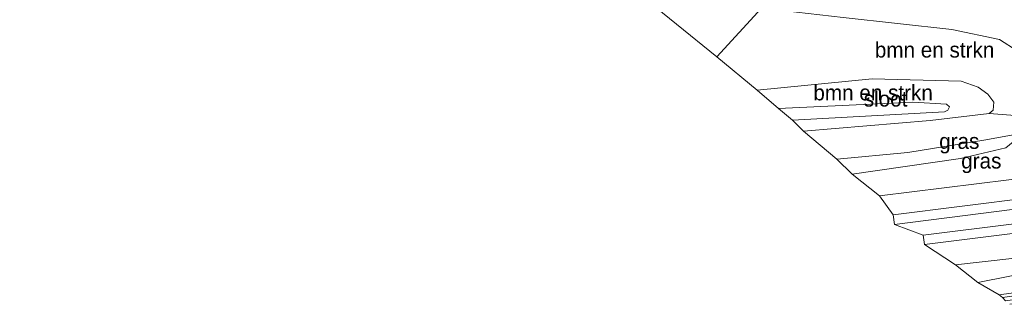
# Model space of a CAD drawing. Header units: millimetres. Extents: x 180000 to 190000, y 466229 to 468626.
# Tile 127 of 202: x 184933 to 185092, y 468047 to 468093. Entities that reach past the tile are written whole.
import ezdxf
from ezdxf.enums import TextEntityAlignment as Align

# ---------------------------------------------------------------- set-up
doc = ezdxf.new("R2010")
doc.units = ezdxf.units.MM
for name, color, linetype, lineweight in [('bp-b5-bomenstruiken', 93, 'Continuous', 18), ('bp-b5-grasland', 93, 'Continuous', 18), ('gw-bs-insteekwatergang', 93, 'Continuous', 18), ('gw-bs-kruinlijn', 93, 'Continuous', 18), ('gw-bs-teenlijn', 93, 'Continuous', 18), ('kd-bs-opnamedtmgrens', 173, 'Continuous', 18), ('og-b5-spoor', 253, 'Continuous', 18), ('og-b5-water', 153, 'Continuous', 18), ('og-bs-hulpgeometrie', 53, 'Continuous', 18), ('og-bs-spoor', 253, 'Continuous', 18)]:
    doc.layers.add(name, color=color, linetype=linetype, lineweight=lineweight)
doc.styles.add('rtw_iso', font='iso-rtw.shx')

# ---------------------------------------------------------------- blocks, each defined once
blk = doc.blocks.new('dtbattr-r')
at = {"style": 'rtw_iso'}
blk.add_attdef('TAG', text='', height=2.5, dxfattribs=at).set_placement((0, 0), align=Align.MIDDLE_CENTER)

msp = doc.modelspace()

# ---------------------------------------------------------------- linework, layer by layer
at = {"layer": 'bp-b5-bomenstruiken'}
for points in [[(185052.69, 468094.4, 47.63), (185045.45, 468086.52, 46.03), (185032.43, 468097.18, 47.72), (185047.93, 468095.38, 47.61)], [(185089.28, 468080.49, 45.7), (185090.27, 468079.22, 45.72), (185090.17, 468077.92, 45.74), (185089.53, 468077.37, 45.73), (185079.99, 468076.25, 45.27), (185059.47, 468074.53, 45.04), (185057.73, 468076.29, 44.55), (185082.27, 468077.63, 44.62), (185082.82, 468077.91, 44.62), (185083.12, 468078.47, 44.62), (185082.63, 468078.91, 44.62), (185077.14, 468079.22, 44.62), (185055.44, 468078.17, 44.62), (185052.01, 468081.15, 45.14), (185070.58, 468082.96, 45.06), (185084.99, 468082.62, 45.66), (185087.74, 468081.65, 45.68)], [(185097.35, 468048.93, 46.18), (185091.11, 468048.06, 46.29), (185087.68, 468050.04, 46.19), (185113.82, 468055.24, 46.15), (185136.21, 468058.81, 46.17), (185139.39, 468059.13, 46.16), (185139.72, 468058.65, 46.16), (185140.1, 468055.86, 46.21), (185119.24, 468052.6, 46.1)]]:
    msp.add_polyline3d(points, close=True, dxfattribs=at)
for points in [[(185095.13, 468076.96, 46.29), (185089.53, 468077.37, 45.73), (185090.17, 468077.92, 45.74), (185090.27, 468079.22, 45.72), (185089.28, 468080.49, 45.7), (185087.74, 468081.65, 45.68), (185084.99, 468082.62, 45.66), (185070.58, 468082.96, 45.06), (185052.01, 468081.15, 45.14), (185045.45, 468086.52, 46.03), (185052.69, 468094.4, 47.63)], [(185065.92, 468092.92, 47.6), (185083.46, 468090.94, 47.62), (185091.19, 468089.34, 47.58), (185094.05, 468087.53, 47.54)]]:
    msp.add_polyline3d(points, dxfattribs=at)
at = {"layer": 'bp-b5-grasland'}
for points in [[(185113.66, 468094.82, 47.93), (185115.32, 468091.54, 47.44), (185111.52, 468089.66, 47.65), (185112.4, 468085.99, 47.63), (185112.54, 468084.41, 47.61), (185111.46, 468083.7, 47.59), (185098.79, 468083.45, 47.54), (185096.76, 468084.22, 47.53), (185094.05, 468087.53, 47.54), (185091.19, 468089.34, 47.58), (185083.46, 468090.94, 47.62), (185065.92, 468092.92, 47.6)], [(185095.17, 468074.25, 46.34), (185088.97, 468073.12, 45.89), (185076.35, 468071.08, 45.24), (185064.86, 468070.01, 45.16), (185059.47, 468074.53, 45.04), (185079.99, 468076.25, 45.27), (185089.53, 468077.37, 45.73), (185095.13, 468076.96, 46.29)], [(185108.4, 468068.58, 46.14), (185071.77, 468064.05, 45.97), (185067.38, 468067.56, 46.05), (185084.88, 468070.1, 46.14), (185092.22, 468071.8, 46.23)], [(185113.82, 468055.24, 46.15), (185087.68, 468050.04, 46.19), (185084.05, 468052.88, 46.15), (185097.99, 468054.44, 46.23)], [(185123.57, 468052.27, 46.07), (185091.68, 468047.6, 46.2), (185091.11, 468048.06, 46.29), (185097.35, 468048.93, 46.18)]]:
    msp.add_polyline3d(points, dxfattribs=at)
for points in [[(185084.88, 468070.1, 46.14), (185067.38, 468067.56, 46.05), (185064.86, 468070.01, 45.16), (185076.35, 468071.08, 45.24), (185088.97, 468073.12, 45.89), (185095.17, 468074.25, 46.34), (185092.22, 468071.8, 46.23)], [(185119.05, 468051.03, 45.66), (185092.17, 468047.07, 45.88), (185091.68, 468047.6, 46.2), (185123.57, 468052.27, 46.07), (185145.56, 468055.55, 46.24), (185145.74, 468055.48, 46.24), (185146.1, 468055.19, 46.24), (185146.12, 468054.96, 46.24), (185145.57, 468054.89, 46.05)]]:
    msp.add_polyline3d(points, close=True, dxfattribs=at)
at = {"layer": 'gw-bs-insteekwatergang'}
for points in [[(185052.01, 468081.15, 45.14), (185070.58, 468082.96, 45.06), (185084.99, 468082.62, 45.66), (185087.74, 468081.65, 45.68), (185089.28, 468080.49, 45.7), (185090.27, 468079.22, 45.72), (185090.17, 468077.92, 45.74), (185089.53, 468077.37, 45.73), (185079.99, 468076.25, 45.27), (185059.47, 468074.53, 45.04)], [(185092.88, 468046.51, 46.33), (185097.79, 468047.3, 46.25), (185125.14, 468051.13, 46.2), (185145.92, 468054.55, 46.24), (185146.12, 468054.96, 46.24), (185146.1, 468055.19, 46.24), (185145.74, 468055.48, 46.24), (185145.56, 468055.55, 46.24), (185123.57, 468052.27, 46.07), (185091.68, 468047.6, 46.2)]]:
    msp.add_polyline3d(points, dxfattribs=at)
at = {"layer": 'gw-bs-kruinlijn'}
for points in [[(185111.52, 468089.66, 47.65), (185112.4, 468085.99, 47.63), (185112.54, 468084.41, 47.61), (185111.46, 468083.7, 47.59), (185098.79, 468083.45, 47.54), (185096.76, 468084.22, 47.53), (185094.05, 468087.53, 47.54), (185091.19, 468089.34, 47.58), (185083.46, 468090.94, 47.62), (185065.92, 468092.92, 47.6), (185052.69, 468094.4, 47.63)], [(185095.17, 468074.25, 46.34), (185092.22, 468071.8, 46.23), (185084.88, 468070.1, 46.14), (185067.38, 468067.56, 46.05)]]:
    msp.add_polyline3d(points, dxfattribs=at)
at = {"layer": 'gw-bs-teenlijn'}
for points in [[(185111.52, 468089.66, 47.65), (185114.55, 468084.59, 47.29), (185114.6, 468078.9, 46.78), (185112.4, 468077.67, 46.65), (185103.6, 468077.26, 46.48), (185095.13, 468076.96, 46.29), (185089.53, 468077.37, 45.73)], [(185064.86, 468070.01, 45.16), (185076.35, 468071.08, 45.24), (185088.97, 468073.12, 45.89), (185095.17, 468074.25, 46.34)]]:
    msp.add_polyline3d(points, dxfattribs=at)
at = {"layer": 'kd-bs-opnamedtmgrens'}
for points in [[(185045.45, 468086.52, 46.03), (185032.43, 468097.18, 47.72), (185028.17, 468100.58, 47.87), (185019.02, 468105.23, 47.98), (185018.16, 468107.34, 47.93), (185005.3, 468118.86, 52.4), (184996.79, 468125.39, 51.93), (184989.54, 468130.58, 50.95), (184842.97, 468224.82, 47.23), (184837.45, 468228.08, 47.24), (184737.99, 468277.16, 44.77)], [(185092.17, 468047.07, 45.88), (185091.68, 468047.6, 46.2), (185091.11, 468048.06, 46.29), (185087.68, 468050.04, 46.19), (185084.05, 468052.88, 46.15), (185079.03, 468056.18, 46.58), (185078.84, 468057.68, 46.57), (185074.21, 468059.44, 46.41), (185074.01, 468060.96, 46.41), (185071.77, 468064.05, 45.97), (185067.38, 468067.56, 46.05), (185064.86, 468070.01, 45.16), (185059.47, 468074.53, 45.04), (185057.73, 468076.29, 44.55), (185055.44, 468078.17, 44.62), (185052.01, 468081.15, 45.14), (185045.45, 468086.52, 46.03)]]:
    msp.add_polyline3d(points, dxfattribs=at)
at = {"layer": 'og-b5-spoor'}
msp.add_polyline3d([(185097.99, 468054.44, 46.23), (185084.05, 468052.88, 46.15), (185079.03, 468056.18, 46.58), (185078.84, 468057.68, 46.57), (185074.21, 468059.44, 46.41), (185074.01, 468060.96, 46.41), (185071.77, 468064.05, 45.97), (185108.4, 468068.58, 46.14), (185141.2, 468072.66, 46.28), (185149.87, 468073.57, 46.29), (185150.22, 468070.76, 46.62), (185150.41, 468069.22, 46.62), (185150.72, 468066.75, 46.77), (185150.9, 468065.27, 46.78), (185151.41, 468061.16, 46.34), (185135.38, 468059.44, 46.23)], close=True, dxfattribs=at)
at = {"layer": 'og-b5-water'}
msp.add_polyline3d([(185082.27, 468077.63, 44.62), (185057.73, 468076.29, 44.55), (185055.44, 468078.17, 44.62), (185077.14, 468079.22, 44.62), (185082.63, 468078.91, 44.62), (185083.12, 468078.47, 44.62), (185082.82, 468077.91, 44.62)], close=True, dxfattribs=at)
at = {"layer": 'og-bs-hulpgeometrie'}
msp.add_polyline3d([(185045.45, 468086.52, 46.03), (185052.69, 468094.4, 47.63)], dxfattribs=at)
at = {"layer": 'og-bs-spoor'}
for points in [[(185074.01, 468060.96, 46.41), (185107.45, 468065.2, 46.5), (185149.22, 468070.61, 46.62)], [(185074.21, 468059.44, 46.41), (185107.65, 468063.69, 46.5), (185149.42, 468069.09, 46.62)], [(185078.84, 468057.68, 46.57), (185109.55, 468061.53, 46.63), (185149.37, 468066.65, 46.77)], [(185079.03, 468056.18, 46.58), (185109.74, 468060.04, 46.64), (185149.57, 468065.15, 46.78)]]:
    msp.add_polyline3d(points, dxfattribs=at)

# ---------------------------------------------------------------- block references
at = {"layer": 'bp-b5-bomenstruiken'}
ref = msp.add_blockref('dtbattr-r', (185071.02, 468085.68, 46.7), dxfattribs=at)
ref.add_attrib('TAG', 'bmn en strkn', dxfattribs={"layer": '0', "height": 2.5, "style": 'rtw_iso'}).set_placement((185071.02, 468085.68, 46.7), align=Align.BOTTOM_LEFT)
ref = msp.add_blockref('dtbattr-r', (185061.08, 468078.75, 45.12), dxfattribs=at)
ref.add_attrib('TAG', 'bmn en strkn', dxfattribs={"layer": '0', "height": 2.5, "style": 'rtw_iso'}).set_placement((185061.08, 468078.75, 45.12), align=Align.BOTTOM_LEFT)
at = {"layer": 'bp-b5-grasland'}
ref = msp.add_blockref('dtbattr-r', (185081.43, 468070.91, 45.86), dxfattribs=at)
ref.add_attrib('TAG', 'gras', dxfattribs={"layer": '0', "height": 2.5, "style": 'rtw_iso'}).set_placement((185081.43, 468070.91, 45.86), align=Align.BOTTOM_LEFT)
ref = msp.add_blockref('dtbattr-r', (185084.99, 468067.73, 46.53), dxfattribs=at)
ref.add_attrib('TAG', 'gras', dxfattribs={"layer": '0', "height": 2.5, "style": 'rtw_iso'}).set_placement((185084.99, 468067.73, 46.53), align=Align.BOTTOM_LEFT)
at = {"layer": 'og-b5-water'}
ref = msp.add_blockref('dtbattr-r', (185069.23, 468077.75, 44.61), dxfattribs=at)
ref.add_attrib('TAG', 'sloot', dxfattribs={"layer": '0', "height": 2.5, "style": 'rtw_iso'}).set_placement((185069.23, 468077.75, 44.61), align=Align.BOTTOM_LEFT)

doc.saveas('drawing.dxf')
